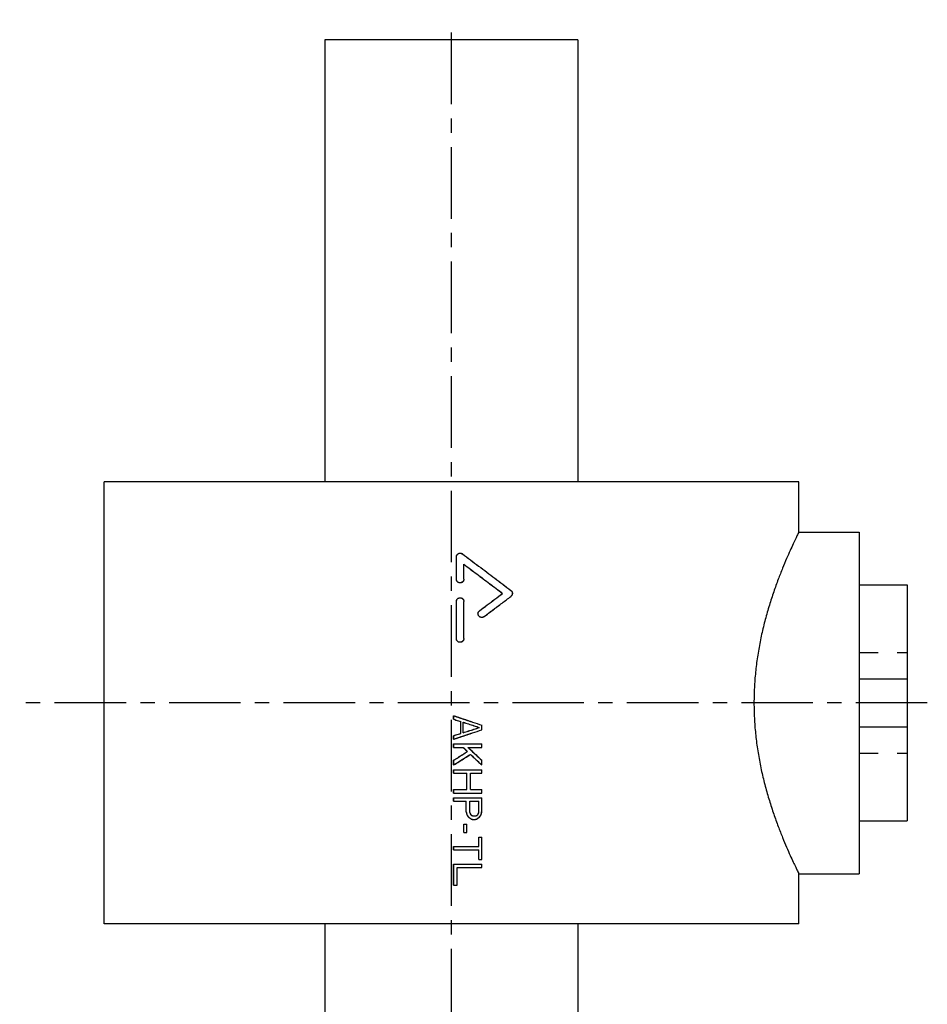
# Model space of a CAD drawing. Header units: millimetres. Extents: x 347 to 573, y 34 to 524.
# Tile 43 of 43: x 347 to 573, y 279 to 524. Entities that reach past the tile are written whole.
import ezdxf

# ---------------------------------------------------------------- set-up
doc = ezdxf.new("R2010")
doc.units = ezdxf.units.MM
doc.header["$LTSCALE"] = 47.498
doc.linetypes.add('CENTER', pattern=[0.6, 0.375, -0.075, 0.075, -0.075])
doc.linetypes.add('HIDDEN', pattern=[0.2, 0.1, -0.1])
doc.layers.get('0').update_dxf_attribs({"linetype": 'CONTINUOUS'})
doc.layers.add('DEFAULT_1', color=7, linetype='CENTER')
doc.layers.add('DEFAULT_2', color=8, linetype='HIDDEN')

msp = doc.modelspace()

# ---------------------------------------------------------------- linework, layer by layer
at = {"color": 7, "linetype": 'CONTINUOUS'}
for p, q in [((422.72, 519.21), (422.72, 409.21)), ((485.72, 519.21), (422.72, 519.21)), ((485.72, 519.21), (485.72, 409.21)), ((367.72, 299.21), (367.72, 409.21)), ((540.72, 409.21), (367.72, 409.21)), ((540.72, 396.71), (540.72, 409.21)), ((540.72, 396.71), (555.72, 396.71)), ((555.72, 396.71), (555.72, 311.71)), ((455.45, 385), (455.45, 390.55)), ((455.48, 385), (455.48, 390.55)), ((457.33, 385), (457.33, 388.7)), ((555.72, 383.56), (567.72, 383.56)), ((567.72, 383.56), (567.72, 324.85)), ((466.94, 381.46), (466.97, 381.46)), ((455.45, 370.21), (455.45, 379.45)), ((455.48, 370.21), (455.48, 379.45)), ((457.33, 370.21), (457.33, 379.45)), ((555.72, 360.21), (567.72, 360.21)), ((454.76, 350.13), (454.76, 351.01)), ((454.76, 351.01), (454.79, 351.01)), ((454.79, 350.13), (454.79, 351.01)), ((454.76, 350.13), (454.79, 350.13)), ((456.55, 346.63), (456.55, 349.55)), ((456.55, 349.55), (456.58, 349.55)), ((456.58, 346.63), (456.58, 349.55)), ((457.17, 346.78), (457.17, 349.4)), ((461.16, 348.09), (461.19, 348.09)), ((461.78, 347.51), (461.78, 348.67)), ((555.72, 348.21), (567.72, 348.21)), ((454.76, 345.17), (454.76, 346.05)), ((454.76, 346.05), (454.79, 346.05)), ((454.79, 345.17), (454.79, 346.05)), ((456.55, 346.63), (456.58, 346.63)), ((454.76, 345.17), (454.79, 345.17)), ((454.76, 343.13), (454.76, 344.01)), ((454.79, 343.13), (454.79, 344.01)), ((454.79, 344.01), (461.78, 344.01)), ((454.79, 343.13), (457.17, 343.13)), ((458.37, 343.13), (461.78, 343.13)), ((461.78, 343.13), (461.78, 344.01)), ((458.19, 342.11), (458.22, 342.11)), ((454.76, 338.76), (454.76, 339.92)), ((454.76, 339.92), (454.79, 339.92)), ((454.76, 338.76), (454.79, 338.76)), ((454.79, 338.76), (454.79, 339.92)), ((461.76, 338.76), (461.78, 338.76)), ((461.78, 338.76), (461.78, 339.92)), ((454.76, 336.72), (454.76, 337.59)), ((454.79, 336.72), (454.79, 337.59)), ((454.79, 337.59), (461.78, 337.59)), ((454.79, 336.72), (458.07, 336.72)), ((458.04, 332.63), (458.04, 336.72)), ((458.07, 332.63), (458.07, 336.72)), ((458.96, 332.63), (458.96, 336.72)), ((458.96, 336.72), (461.78, 336.72)), ((461.78, 336.72), (461.78, 337.59)), ((454.76, 331.76), (454.76, 332.63)), ((454.79, 331.76), (454.79, 332.63)), ((454.79, 332.63), (458.07, 332.63)), ((454.79, 331.76), (461.78, 331.76)), ((458.96, 332.63), (461.78, 332.63)), ((461.78, 331.76), (461.78, 332.63)), ((454.76, 329.72), (454.76, 330.59)), ((454.79, 329.72), (454.79, 330.59)), ((454.79, 330.59), (461.78, 330.59)), ((454.79, 329.72), (457.92, 329.72)), ((457.89, 327.09), (457.89, 329.72)), ((457.92, 327.09), (457.92, 329.72)), ((458.81, 326.94), (458.81, 329.72)), ((458.81, 329.72), (461.04, 329.72)), ((461.02, 326.94), (461.02, 329.72)), ((461.04, 326.94), (461.04, 329.72)), ((461.78, 327.09), (461.78, 330.59)), ((457.89, 327.09), (457.92, 327.09)), ((459.71, 326.07), (460.15, 326.07)), ((460.57, 326.22), (460.6, 326.22)), ((460.87, 326.51), (460.89, 326.51)), ((461.02, 326.94), (461.04, 326.94)), ((457.3, 321.99), (457.3, 324.03)), ((457.32, 321.99), (457.32, 324.03)), ((457.32, 324.03), (458.07, 324.03)), ((458.07, 321.99), (458.07, 324.03)), ((459.08, 325.34), (459.11, 325.34)), ((459.56, 325.19), (460.15, 325.19)), ((555.72, 324.85), (567.72, 324.85)), ((457.32, 321.99), (458.07, 321.99)), ((461.02, 318.49), (461.02, 320.82)), ((461.04, 318.49), (461.04, 320.82)), ((461.04, 320.82), (461.78, 320.82)), ((461.78, 315.28), (461.78, 320.82)), ((454.76, 317.61), (454.76, 318.49)), ((454.79, 317.61), (454.79, 318.49)), ((454.79, 318.49), (461.04, 318.49)), ((454.79, 317.61), (461.04, 317.61)), ((461.02, 315.28), (461.02, 317.61)), ((461.04, 315.28), (461.04, 317.61)), ((454.76, 308.86), (454.76, 314.11)), ((454.79, 308.86), (454.79, 314.11)), ((454.79, 314.11), (461.78, 314.11)), ((461.04, 315.28), (461.78, 315.28)), ((461.78, 313.24), (461.78, 314.11)), ((455.68, 308.86), (455.68, 313.24)), ((455.68, 313.24), (461.78, 313.24)), ((540.72, 311.71), (555.72, 311.71)), ((540.72, 299.21), (540.72, 311.71)), ((454.79, 308.86), (455.68, 308.86)), ((540.72, 299.21), (367.72, 299.21)), ((422.72, 299.21), (422.72, 197.39)), ((485.72, 299.21), (485.72, 197.39))]:
    msp.add_line(p, q, dxfattribs=at)
for points, knots in [([(540.72, 396.71), (540.69, 396.65), (540.57, 396.41), (540.31, 395.87), (539.88, 394.97), (539.28, 393.69), (538.52, 392.04), (537.63, 390.01), (536.62, 387.61), (535.54, 384.86), (534.43, 381.8), (533.35, 378.47), (532.33, 374.94), (531.44, 371.28), (530.7, 367.54), (530.13, 363.75), (529.74, 359.94), (529.55, 356.12), (529.55, 352.3), (529.74, 348.48), (530.13, 344.66), (530.7, 340.87), (531.44, 337.13), (532.33, 333.47), (533.35, 329.95), (534.43, 326.62), (535.54, 323.55), (536.62, 320.8), (537.63, 318.4), (538.52, 316.37), (539.28, 314.72), (539.88, 313.45), (540.31, 312.54), (540.57, 312), (540.69, 311.77), (540.72, 311.71)], [0, 0, 0, 0, 0.002233, 0.008988, 0.020281, 0.036181, 0.056636, 0.08168, 0.111155, 0.144651, 0.181713, 0.221474, 0.263084, 0.305693, 0.348887, 0.392183, 0.435377, 0.47851, 0.5215, 0.564632, 0.607828, 0.651121, 0.694318, 0.736925, 0.778533, 0.818294, 0.855357, 0.888852, 0.918326, 0.94337, 0.963823, 0.97972, 0.991013, 0.997767, 1, 1, 1, 1]), ([(455.45, 390.55), (455.45, 390.62), (455.47, 390.77), (455.55, 390.99), (455.68, 391.17), (455.86, 391.32), (456.06, 391.43), (456.24, 391.47), (456.35, 391.47), (456.38, 391.47)], [0, 0, 0, 0, 0.155992, 0.312762, 0.468518, 0.625881, 0.781712, 0.939259, 1, 1, 1, 1]), ([(455.48, 390.55), (455.48, 390.62), (455.49, 390.77), (455.58, 390.99), (455.71, 391.17), (455.88, 391.32), (456.09, 391.43), (456.27, 391.47), (456.37, 391.47), (456.4, 391.47)], [0, 0, 0, 0, 0.155994, 0.312762, 0.46852, 0.625882, 0.781711, 0.939258, 1, 1, 1, 1]), ([(456.4, 391.47), (456.45, 391.47), (456.57, 391.46), (456.76, 391.41), (456.9, 391.33), (456.96, 391.29)], [0, 0, 0, 0, 0.233155, 0.617506, 1, 1, 1, 1]), ([(456.96, 391.29), (458.31, 390.28), (461, 388.26), (465.03, 385.23), (467.71, 383.21), (469.05, 382.2)], [0, 0, 0, 0, 0.334353, 0.668037, 1, 1, 1, 1]), ([(457.32, 388.69), (458.39, 387.89), (460.53, 386.28), (463.74, 383.87), (465.88, 382.26), (466.94, 381.46)], [0, 0, 0, 0, 0.332837, 0.666975, 1, 1, 1, 1]), ([(457.33, 388.7), (458.4, 387.9), (460.55, 386.29), (463.77, 383.87), (465.9, 382.26), (466.97, 381.46)], [0, 0, 0, 0, 0.333995, 0.667551, 1, 1, 1, 1]), ([(456.29, 384.08), (456.24, 384.08), (456.11, 384.11), (455.91, 384.19), (455.71, 384.34), (455.56, 384.53), (455.47, 384.76), (455.45, 384.92), (455.45, 385)], [0, 0, 0, 0, 0.118035, 0.294928, 0.471414, 0.647909, 0.824008, 1, 1, 1, 1]), ([(456.4, 384.07), (456.32, 384.07), (456.16, 384.1), (455.93, 384.19), (455.74, 384.34), (455.59, 384.53), (455.5, 384.76), (455.48, 384.92), (455.48, 385)], [0, 0, 0, 0, 0.167067, 0.334127, 0.500798, 0.667483, 0.83379, 1, 1, 1, 1]), ([(457.33, 385), (457.33, 384.92), (457.31, 384.76), (457.21, 384.53), (457.06, 384.34), (456.87, 384.19), (456.64, 384.1), (456.48, 384.07), (456.4, 384.07)], [0, 0, 0, 0, 0.166421, 0.332817, 0.499505, 0.666184, 0.83309, 1, 1, 1, 1]), ([(455.45, 379.45), (455.45, 379.53), (455.47, 379.69), (455.56, 379.92), (455.71, 380.11), (455.91, 380.26), (456.13, 380.36), (456.29, 380.38), (456.38, 380.38)], [0, 0, 0, 0, 0.166213, 0.332535, 0.499234, 0.665986, 0.832966, 1, 1, 1, 1]), ([(455.48, 379.45), (455.48, 379.53), (455.5, 379.69), (455.59, 379.92), (455.74, 380.11), (455.93, 380.26), (456.16, 380.36), (456.32, 380.38), (456.4, 380.38)], [0, 0, 0, 0, 0.166215, 0.332535, 0.499237, 0.665986, 0.832968, 1, 1, 1, 1]), ([(456.4, 380.38), (456.48, 380.38), (456.64, 380.36), (456.87, 380.26), (457.06, 380.11), (457.21, 379.92), (457.31, 379.69), (457.33, 379.53), (457.33, 379.45)], [0, 0, 0, 0, 0.166946, 0.33393, 0.500531, 0.667203, 0.833584, 1, 1, 1, 1]), ([(461.21, 377.13), (461.85, 377.61), (463.12, 378.57), (465.04, 380.01), (466.31, 380.98), (466.94, 381.46)], [0, 0, 0, 0, 0.333999, 0.667412, 1, 1, 1, 1]), ([(461.23, 377.13), (461.87, 377.61), (463.15, 378.57), (465.06, 380.01), (466.34, 380.98), (466.97, 381.46)], [0, 0, 0, 0, 0.333996, 0.667408, 1, 1, 1, 1]), ([(462.34, 375.65), (463.09, 376.21), (464.58, 377.34), (466.82, 379.03), (468.3, 380.16), (469.05, 380.72)], [0, 0, 0, 0, 0.334335, 0.667777, 1, 1, 1, 1]), ([(469.05, 382.2), (469.11, 382.15), (469.23, 382.04), (469.35, 381.82), (469.41, 381.58), (469.41, 381.34), (469.35, 381.1), (469.23, 380.88), (469.11, 380.77), (469.05, 380.72)], [0, 0, 0, 0, 0.1424, 0.285858, 0.427955, 0.572106, 0.714221, 0.85762, 1, 1, 1, 1]), ([(461.71, 375.46), (461.68, 375.47), (461.57, 375.48), (461.39, 375.53), (461.18, 375.65), (461.01, 375.83), (460.89, 376.04), (460.83, 376.28), (460.84, 376.52), (460.9, 376.76), (461.03, 376.97), (461.14, 377.08), (461.21, 377.13)], [0, 0, 0, 0, 0.035556, 0.142469, 0.249534, 0.356674, 0.463908, 0.571266, 0.678485, 0.785797, 0.892915, 1, 1, 1, 1]), ([(461.78, 375.46), (461.74, 375.46), (461.62, 375.47), (461.42, 375.53), (461.21, 375.65), (461.04, 375.83), (460.92, 376.04), (460.86, 376.28), (460.86, 376.52), (460.93, 376.76), (461.05, 376.97), (461.17, 377.08), (461.23, 377.13)], [0, 0, 0, 0, 0.056655, 0.161236, 0.265952, 0.370752, 0.475635, 0.580645, 0.685518, 0.790482, 0.895258, 1, 1, 1, 1]), ([(462.34, 375.65), (462.27, 375.6), (462.13, 375.52), (461.94, 375.47), (461.82, 375.46), (461.78, 375.46)], [0, 0, 0, 0, 0.406927, 0.813451, 1, 1, 1, 1]), ([(456.29, 369.29), (456.24, 369.29), (456.11, 369.31), (455.91, 369.4), (455.71, 369.55), (455.56, 369.74), (455.47, 369.96), (455.45, 370.13), (455.45, 370.21)], [0, 0, 0, 0, 0.118035, 0.294928, 0.471414, 0.647909, 0.824008, 1, 1, 1, 1]), ([(456.4, 369.28), (456.32, 369.28), (456.16, 369.3), (455.93, 369.4), (455.74, 369.55), (455.59, 369.74), (455.5, 369.96), (455.48, 370.13), (455.48, 370.21)], [0, 0, 0, 0, 0.167067, 0.334127, 0.500798, 0.667483, 0.83379, 1, 1, 1, 1]), ([(457.33, 370.21), (457.33, 370.13), (457.31, 369.96), (457.21, 369.74), (457.06, 369.55), (456.87, 369.4), (456.64, 369.3), (456.48, 369.28), (456.4, 369.28)], [0, 0, 0, 0, 0.166421, 0.332817, 0.499505, 0.666184, 0.83309, 1, 1, 1, 1]), ([(454.79, 351.01), (455.56, 350.75), (457.12, 350.23), (459.45, 349.45), (461.01, 348.93), (461.78, 348.67)], [0, 0, 0, 0, 0.333586, 0.667009, 1, 1, 1, 1]), ([(454.76, 350.13), (454.96, 350.07), (455.36, 349.94), (455.95, 349.74), (456.35, 349.61), (456.55, 349.55)], [0, 0, 0, 0, 0.33333, 0.666669, 1, 1, 1, 1]), ([(454.79, 350.13), (454.99, 350.07), (455.38, 349.94), (455.98, 349.74), (456.38, 349.61), (456.58, 349.55)], [0, 0, 0, 0, 0.33333, 0.66667, 1, 1, 1, 1]), ([(457.17, 349.4), (457.62, 349.26), (458.51, 348.97), (459.85, 348.53), (460.74, 348.24), (461.19, 348.09)], [0, 0, 0, 0, 0.333552, 0.666915, 1, 1, 1, 1]), ([(457.17, 349.39), (457.61, 349.25), (458.5, 348.96), (459.83, 348.53), (460.72, 348.24), (461.16, 348.09)], [0, 0, 0, 0, 0.329602, 0.664941, 1, 1, 1, 1]), ([(457.17, 346.78), (457.62, 346.92), (458.51, 347.21), (459.85, 347.65), (460.74, 347.94), (461.19, 348.09)], [0, 0, 0, 0, 0.333552, 0.666915, 1, 1, 1, 1]), ([(457.17, 346.79), (457.61, 346.93), (458.5, 347.22), (459.83, 347.65), (460.72, 347.94), (461.16, 348.09)], [0, 0, 0, 0, 0.329602, 0.664941, 1, 1, 1, 1]), ([(454.76, 346.05), (454.96, 346.11), (455.36, 346.24), (455.95, 346.44), (456.35, 346.57), (456.55, 346.63)], [0, 0, 0, 0, 0.33333, 0.666669, 1, 1, 1, 1]), ([(454.79, 345.17), (455.56, 345.43), (457.12, 345.95), (459.45, 346.73), (461.01, 347.25), (461.78, 347.51)], [0, 0, 0, 0, 0.333586, 0.667009, 1, 1, 1, 1]), ([(454.79, 346.05), (454.99, 346.11), (455.38, 346.24), (455.98, 346.44), (456.38, 346.57), (456.58, 346.63)], [0, 0, 0, 0, 0.33333, 0.66667, 1, 1, 1, 1]), ([(457.17, 343.13), (457.29, 343.02), (457.52, 342.79), (457.87, 342.45), (458.1, 342.22), (458.22, 342.11)], [0, 0, 0, 0, 0.33329, 0.666626, 1, 1, 1, 1]), ([(457.26, 343.02), (457.34, 342.94), (457.53, 342.75), (457.84, 342.45), (458.08, 342.22), (458.19, 342.11)], [0, 0, 0, 0, 0.249967, 0.624962, 1, 1, 1, 1]), ([(458.37, 343.13), (458.75, 342.78), (459.51, 342.06), (460.65, 340.99), (461.4, 340.28), (461.78, 339.92)], [0, 0, 0, 0, 0.333385, 0.666748, 1, 1, 1, 1]), ([(454.76, 339.92), (455.14, 340.17), (455.9, 340.65), (457.05, 341.38), (457.81, 341.87), (458.19, 342.11)], [0, 0, 0, 0, 0.333226, 0.666586, 1, 1, 1, 1]), ([(454.79, 339.92), (455.17, 340.17), (455.93, 340.65), (457.07, 341.38), (457.84, 341.87), (458.22, 342.11)], [0, 0, 0, 0, 0.333228, 0.666588, 1, 1, 1, 1]), ([(454.79, 338.76), (455.25, 339.05), (456.18, 339.63), (457.57, 340.51), (458.5, 341.09), (458.96, 341.38)], [0, 0, 0, 0, 0.333238, 0.66661, 1, 1, 1, 1]), ([(458.95, 341.37), (459.26, 341.08), (459.88, 340.5), (460.82, 339.63), (461.44, 339.05), (461.76, 338.76)], [0, 0, 0, 0, 0.330068, 0.665088, 1, 1, 1, 1]), ([(458.96, 341.38), (459.28, 341.09), (459.9, 340.51), (460.84, 339.63), (461.47, 339.05), (461.78, 338.76)], [0, 0, 0, 0, 0.3334, 0.666754, 1, 1, 1, 1]), ([(457.89, 327.09), (457.91, 327.01), (457.94, 326.85), (457.99, 326.6), (458.03, 326.44), (458.04, 326.36)], [0, 0, 0, 0, 0.333322, 0.666655, 1, 1, 1, 1]), ([(457.92, 327.09), (457.94, 327.01), (457.97, 326.85), (458.02, 326.6), (458.05, 326.44), (458.07, 326.36)], [0, 0, 0, 0, 0.333322, 0.666655, 1, 1, 1, 1]), ([(458.04, 326.36), (458.09, 326.3), (458.19, 326.17), (458.34, 325.97), (458.44, 325.84), (458.49, 325.78)], [0, 0, 0, 0, 0.333321, 0.666655, 1, 1, 1, 1]), ([(458.07, 326.36), (458.12, 326.3), (458.22, 326.17), (458.37, 325.97), (458.47, 325.84), (458.51, 325.78)], [0, 0, 0, 0, 0.333321, 0.666655, 1, 1, 1, 1]), ([(458.81, 326.94), (458.83, 326.9), (458.86, 326.8), (458.91, 326.65), (458.94, 326.56), (458.96, 326.51)], [0, 0, 0, 0, 0.333326, 0.666659, 1, 1, 1, 1]), ([(458.96, 326.51), (458.99, 326.47), (459.06, 326.41), (459.16, 326.31), (459.23, 326.25), (459.26, 326.22)], [0, 0, 0, 0, 0.333331, 0.666665, 1, 1, 1, 1]), ([(459.26, 326.22), (459.31, 326.2), (459.41, 326.17), (459.56, 326.12), (459.66, 326.09), (459.71, 326.07)], [0, 0, 0, 0, 0.333361, 0.666695, 1, 1, 1, 1]), ([(460.15, 326.07), (460.2, 326.09), (460.3, 326.12), (460.45, 326.17), (460.55, 326.2), (460.6, 326.22)], [0, 0, 0, 0, 0.333368, 0.666702, 1, 1, 1, 1]), ([(460.57, 326.22), (460.6, 326.25), (460.67, 326.31), (460.77, 326.41), (460.83, 326.47), (460.87, 326.51)], [0, 0, 0, 0, 0.333343, 0.666676, 1, 1, 1, 1]), ([(460.6, 326.22), (460.63, 326.25), (460.7, 326.31), (460.79, 326.41), (460.86, 326.47), (460.89, 326.51)], [0, 0, 0, 0, 0.333343, 0.666676, 1, 1, 1, 1]), ([(460.87, 326.51), (460.88, 326.56), (460.92, 326.65), (460.97, 326.8), (461, 326.9), (461.02, 326.94)], [0, 0, 0, 0, 0.333332, 0.666666, 1, 1, 1, 1]), ([(460.89, 326.51), (460.91, 326.56), (460.94, 326.65), (460.99, 326.8), (461.03, 326.9), (461.04, 326.94)], [0, 0, 0, 0, 0.333332, 0.666666, 1, 1, 1, 1]), ([(461.19, 325.78), (461.24, 325.84), (461.34, 325.97), (461.49, 326.17), (461.59, 326.3), (461.64, 326.36)], [0, 0, 0, 0, 0.333348, 0.666682, 1, 1, 1, 1]), ([(461.64, 326.36), (461.65, 326.44), (461.69, 326.6), (461.73, 326.85), (461.77, 327.01), (461.78, 327.09)], [0, 0, 0, 0, 0.333334, 0.666667, 1, 1, 1, 1]), ([(458.49, 325.78), (458.55, 325.73), (458.69, 325.63), (458.89, 325.49), (459.02, 325.39), (459.08, 325.34)], [0, 0, 0, 0, 0.333338, 0.666673, 1, 1, 1, 1]), ([(458.51, 325.78), (458.58, 325.73), (458.71, 325.63), (458.91, 325.49), (459.04, 325.39), (459.11, 325.34)], [0, 0, 0, 0, 0.333339, 0.666673, 1, 1, 1, 1]), ([(459.11, 325.34), (459.16, 325.32), (459.26, 325.29), (459.41, 325.24), (459.51, 325.21), (459.56, 325.19)], [0, 0, 0, 0, 0.33336, 0.666694, 1, 1, 1, 1]), ([(460.15, 325.19), (460.2, 325.21), (460.3, 325.24), (460.45, 325.29), (460.55, 325.32), (460.6, 325.34)], [0, 0, 0, 0, 0.333368, 0.666702, 1, 1, 1, 1]), ([(460.6, 325.34), (460.66, 325.39), (460.79, 325.49), (460.99, 325.63), (461.12, 325.73), (461.19, 325.78)], [0, 0, 0, 0, 0.333365, 0.666699, 1, 1, 1, 1])]:
    msp.add_open_spline(points, degree=3, knots=knots, dxfattribs=at)
msp.add_open_spline([(457.15, 343.13), (457.19, 343.09), (457.23, 343.06), (457.26, 343.02)], degree=3, dxfattribs=at)
at = {"layer": 'DEFAULT_1', "color": 2, "linetype": 'CENTER'}
for p, q in [((454.22, 104.21), (454.22, 524.21)), ((572.72, 354.21), (346.72, 354.21))]:
    msp.add_line(p, q, dxfattribs=at)
at = {"layer": 'DEFAULT_2', "color": 8, "linetype": 'HIDDEN'}
for p, q in [((456.38, 391.47), (456.4, 391.47)), ((457.3, 385), (457.3, 388.7)), ((457.3, 388.7), (457.33, 388.7)), ((456.38, 384.07), (456.4, 384.07)), ((456.38, 380.38), (456.4, 380.38)), ((457.3, 370.21), (457.3, 379.45)), ((461.76, 375.46), (461.78, 375.46)), ((456.38, 369.28), (456.4, 369.28)), ((555.72, 366.71), (567.72, 366.71)), ((457.15, 346.78), (457.15, 349.4)), ((457.15, 349.4), (457.17, 349.4)), ((461.76, 347.51), (461.76, 348.67)), ((461.76, 348.67), (461.78, 348.67)), ((457.15, 346.78), (457.17, 346.78)), ((461.76, 347.51), (461.78, 347.51)), ((454.76, 344.01), (454.79, 344.01)), ((454.76, 343.13), (454.79, 343.13)), ((458.34, 343.13), (458.37, 343.13)), ((461.76, 343.13), (461.76, 344.01)), ((458.94, 341.38), (458.96, 341.38)), ((555.72, 341.71), (567.72, 341.71)), ((461.76, 338.76), (461.76, 339.92)), ((461.76, 339.92), (461.78, 339.92)), ((454.76, 337.59), (454.79, 337.59)), ((454.76, 336.72), (454.79, 336.72)), ((458.94, 332.63), (458.94, 336.72)), ((458.94, 336.72), (458.96, 336.72)), ((461.76, 336.72), (461.76, 337.59)), ((454.76, 332.63), (454.79, 332.63)), ((454.76, 331.76), (454.79, 331.76)), ((458.94, 332.63), (458.96, 332.63)), ((461.76, 331.76), (461.76, 332.63)), ((454.76, 330.59), (454.79, 330.59)), ((454.76, 329.72), (454.79, 329.72)), ((458.79, 326.94), (458.79, 329.72)), ((458.79, 329.72), (458.81, 329.72)), ((461.76, 327.09), (461.76, 330.59)), ((458.04, 326.36), (458.07, 326.36)), ((458.79, 326.94), (458.81, 326.94)), ((458.94, 326.51), (458.96, 326.51)), ((459.23, 326.22), (459.26, 326.22)), ((459.68, 326.07), (459.71, 326.07)), ((461.61, 326.36), (461.64, 326.36)), ((461.76, 327.09), (461.78, 327.09)), ((457.3, 324.03), (457.32, 324.03)), ((458.04, 321.99), (458.04, 324.03)), ((458.49, 325.78), (458.51, 325.78)), ((459.53, 325.19), (459.56, 325.19)), ((460.57, 325.34), (460.6, 325.34)), ((461.16, 325.78), (461.19, 325.78)), ((457.3, 321.99), (457.32, 321.99)), ((461.02, 320.82), (461.04, 320.82)), ((461.76, 315.28), (461.76, 320.82)), ((454.76, 318.49), (454.79, 318.49)), ((454.76, 317.61), (454.79, 317.61)), ((454.76, 314.11), (454.79, 314.11)), ((461.02, 315.28), (461.04, 315.28)), ((461.76, 313.24), (461.76, 314.11)), ((455.66, 308.86), (455.66, 313.24)), ((455.66, 313.24), (455.68, 313.24)), ((454.76, 308.86), (454.79, 308.86))]:
    msp.add_line(p, q, dxfattribs=at)
for points, knots in [([(456.38, 391.47), (456.42, 391.47), (456.54, 391.46), (456.74, 391.41), (456.87, 391.33), (456.93, 391.29)], [0, 0, 0, 0, 0.233165, 0.61751, 1, 1, 1, 1]), ([(456.93, 391.29), (458.28, 390.28), (460.98, 388.26), (465.01, 385.23), (467.68, 383.21), (469.02, 382.2)], [0, 0, 0, 0, 0.334357, 0.668043, 1, 1, 1, 1]), ([(457.3, 385), (457.3, 384.92), (457.28, 384.76), (457.19, 384.53), (457.04, 384.34), (456.84, 384.19), (456.62, 384.1), (456.46, 384.07), (456.38, 384.07)], [0, 0, 0, 0, 0.16642, 0.332819, 0.499504, 0.666186, 0.833089, 1, 1, 1, 1]), ([(456.38, 380.38), (456.46, 380.38), (456.62, 380.36), (456.84, 380.26), (457.04, 380.11), (457.19, 379.92), (457.28, 379.69), (457.3, 379.53), (457.3, 379.45)], [0, 0, 0, 0, 0.166947, 0.333928, 0.500532, 0.667201, 0.833585, 1, 1, 1, 1]), ([(462.31, 375.65), (463.06, 376.21), (464.55, 377.34), (466.79, 379.03), (468.28, 380.16), (469.02, 380.72)], [0, 0, 0, 0, 0.334341, 0.667783, 1, 1, 1, 1]), ([(469.02, 382.2), (469.08, 382.15), (469.2, 382.04), (469.32, 381.82), (469.39, 381.58), (469.39, 381.34), (469.32, 381.1), (469.2, 380.88), (469.08, 380.77), (469.02, 380.72)], [0, 0, 0, 0, 0.142399, 0.285855, 0.427953, 0.572108, 0.714225, 0.857621, 1, 1, 1, 1]), ([(462.31, 375.65), (462.25, 375.6), (462.11, 375.52), (461.91, 375.47), (461.8, 375.46), (461.76, 375.46)], [0, 0, 0, 0, 0.406917, 0.813414, 1, 1, 1, 1]), ([(457.3, 370.21), (457.3, 370.13), (457.28, 369.96), (457.19, 369.74), (457.04, 369.55), (456.84, 369.4), (456.62, 369.3), (456.46, 369.28), (456.38, 369.28)], [0, 0, 0, 0, 0.16642, 0.332819, 0.499504, 0.666186, 0.833089, 1, 1, 1, 1]), ([(454.76, 351.01), (455.54, 350.75), (457.09, 350.23), (459.43, 349.45), (460.98, 348.93), (461.76, 348.67)], [0, 0, 0, 0, 0.333585, 0.667009, 1, 1, 1, 1]), ([(454.76, 345.17), (455.54, 345.43), (457.09, 345.95), (459.43, 346.73), (460.98, 347.25), (461.76, 347.51)], [0, 0, 0, 0, 0.333585, 0.667009, 1, 1, 1, 1]), ([(458.34, 343.13), (458.72, 342.78), (459.48, 342.06), (460.62, 340.99), (461.38, 340.28), (461.76, 339.92)], [0, 0, 0, 0, 0.333384, 0.666748, 1, 1, 1, 1]), ([(454.76, 338.76), (455.22, 339.05), (456.15, 339.63), (457.54, 340.51), (458.47, 341.09), (458.94, 341.38)], [0, 0, 0, 0, 0.333236, 0.666608, 1, 1, 1, 1]), ([(458.79, 326.94), (458.8, 326.9), (458.84, 326.8), (458.89, 326.65), (458.92, 326.56), (458.94, 326.51)], [0, 0, 0, 0, 0.333326, 0.666659, 1, 1, 1, 1]), ([(458.94, 326.51), (458.97, 326.47), (459.03, 326.41), (459.13, 326.31), (459.2, 326.25), (459.23, 326.22)], [0, 0, 0, 0, 0.333331, 0.666665, 1, 1, 1, 1]), ([(459.23, 326.22), (459.28, 326.2), (459.38, 326.17), (459.53, 326.12), (459.63, 326.09), (459.68, 326.07)], [0, 0, 0, 0, 0.333361, 0.666695, 1, 1, 1, 1]), ([(460.22, 326.1), (460.24, 326.11), (460.31, 326.13), (460.42, 326.17), (460.52, 326.2), (460.57, 326.22)], [0, 0, 0, 0, 0.142872, 0.571459, 1, 1, 1, 1]), ([(461.16, 325.78), (461.21, 325.84), (461.31, 325.97), (461.46, 326.17), (461.56, 326.3), (461.61, 326.36)], [0, 0, 0, 0, 0.333348, 0.666682, 1, 1, 1, 1]), ([(461.61, 326.36), (461.63, 326.44), (461.66, 326.6), (461.71, 326.85), (461.74, 327.01), (461.76, 327.09)], [0, 0, 0, 0, 0.333334, 0.666667, 1, 1, 1, 1]), ([(459.08, 325.34), (459.13, 325.32), (459.23, 325.29), (459.38, 325.24), (459.48, 325.21), (459.53, 325.19)], [0, 0, 0, 0, 0.33336, 0.666694, 1, 1, 1, 1]), ([(460.12, 325.19), (460.17, 325.21), (460.27, 325.24), (460.42, 325.29), (460.52, 325.32), (460.57, 325.34)], [0, 0, 0, 0, 0.333368, 0.666702, 1, 1, 1, 1]), ([(460.57, 325.34), (460.64, 325.39), (460.77, 325.49), (460.97, 325.63), (461.1, 325.73), (461.16, 325.78)], [0, 0, 0, 0, 0.333365, 0.666699, 1, 1, 1, 1])]:
    msp.add_open_spline(points, degree=3, knots=knots, dxfattribs=at)
for points in [[(457.3, 388.7), (457.31, 388.7), (457.31, 388.69), (457.32, 388.69)], [(456.38, 384.07), (456.35, 384.07), (456.32, 384.08), (456.29, 384.08)], [(461.76, 375.46), (461.74, 375.46), (461.72, 375.46), (461.71, 375.46)], [(456.38, 369.28), (456.35, 369.28), (456.32, 369.28), (456.29, 369.29)], [(457.15, 349.4), (457.16, 349.4), (457.16, 349.4), (457.17, 349.39)], [(457.15, 346.78), (457.16, 346.78), (457.16, 346.78), (457.17, 346.79)], [(458.94, 341.38), (458.94, 341.38), (458.94, 341.37), (458.95, 341.37)], [(460.12, 326.07), (460.16, 326.08), (460.19, 326.09), (460.22, 326.1)]]:
    msp.add_open_spline(points, degree=3, dxfattribs=at)

doc.saveas('drawing.dxf')
